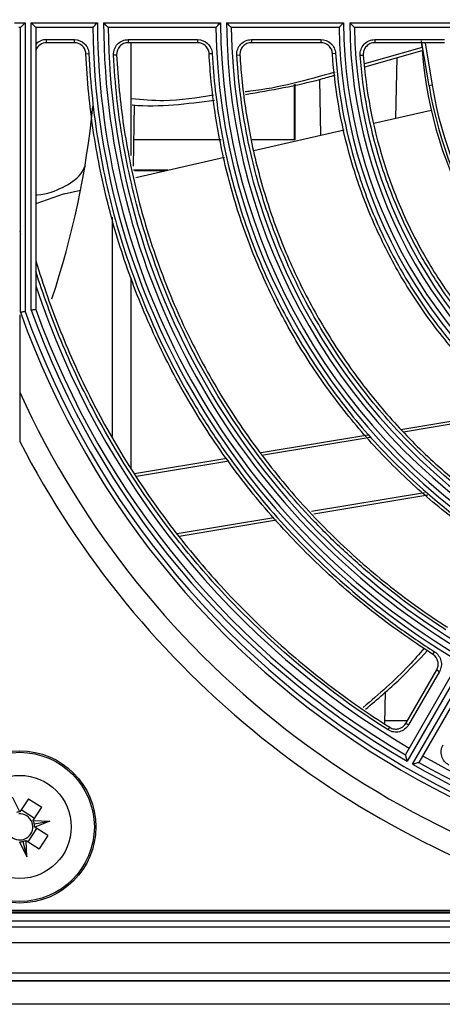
# Model space of a CAD drawing. Header units: millimetres. Extents: x 156 to 887, y -58 to 920.
# Tile 11 of 118: x 588 to 602, y 87 to 119. Entities that reach past the tile are written whole.
import ezdxf

# ---------------------------------------------------------------- set-up
doc = ezdxf.new("R2010")
doc.units = ezdxf.units.MM

msp = doc.modelspace()

# ---------------------------------------------------------------- linework, layer by layer
at = {"color": 7, "linetype": 'Continuous', "lineweight": 25}
for p, q in [((588.069, 119.352), (588.416, 119.352)), ((588.266, 119.202), (588.219, 119.202)), ((588.416, 119.352), (588.266, 119.202)), ((588.266, 109.941), (588.266, 119.202)), ((588.416, 119.352), (588.416, 109.967)), ((588.616, 110.002), (588.616, 119.352)), ((588.616, 119.352), (588.766, 119.202)), ((588.616, 119.352), (590.767, 119.352)), ((588.766, 119.202), (588.766, 110.028)), ((590.618, 119.202), (588.766, 119.202)), ((590.967, 119.352), (594.767, 119.352)), ((594.618, 119.202), (591.118, 119.202)), ((594.967, 119.352), (598.767, 119.352)), ((598.619, 119.202), (595.118, 119.202)), ((598.967, 119.352), (602.767, 119.352)), ((602.619, 119.202), (599.119, 119.202)), ((589.116, 118.704), (589.116, 118.804)), ((589.116, 118.804), (590.019, 118.804)), ((590.019, 118.704), (590.019, 118.804)), ((591.767, 118.804), (594.024, 118.804)), ((591.767, 118.804), (591.767, 118.704)), ((594.024, 118.804), (594.024, 118.704)), ((595.773, 118.804), (598.031, 118.804)), ((595.773, 118.804), (595.773, 118.704)), ((598.031, 118.804), (598.031, 118.704)), ((599.782, 118.804), (599.782, 118.704)), ((599.782, 118.804), (602.043, 118.804)), ((590.019, 118.704), (589.116, 118.704)), ((594.024, 118.704), (591.767, 118.704)), ((591.868, 115.036), (591.868, 118.704)), ((598.031, 118.704), (595.773, 118.704)), ((601.316, 118.547), (599.448, 118.015)), ((602.043, 118.704), (599.782, 118.704)), ((601.316, 118.547), (601.303, 118.761)), ((601.545, 117.303), (601.312, 118.704)), ((590.393, 118.346), (590.493, 118.35)), ((591.293, 118.306), (591.393, 118.311)), ((594.398, 118.349), (594.498, 118.354)), ((595.299, 118.301), (595.399, 118.307)), ((598.405, 118.354), (598.505, 118.36)), ((599.308, 118.293), (599.408, 118.301)), ((599.461, 117.924), (601.323, 118.451)), ((600.468, 116.251), (600.504, 118.219)), ((597.987, 117.511), (598.02, 115.692)), ((597.177, 115.558), (597.177, 117.347)), ((597.193, 115.558), (597.193, 117.35)), ((601.643, 117.319), (601.545, 117.303)), ((591.94, 114.684), (591.976, 116.684)), ((599.747, 116.086), (601.616, 116.513)), ((595.848, 115.196), (598.788, 115.867)), ((591.956, 115.558), (594.794, 115.558)), ((595.795, 115.558), (597.193, 115.558)), ((592.015, 114.321), (594.896, 114.979)), ((593.051, 114.558), (591.938, 114.558)), ((592.947, 114.534), (591.971, 114.534)), ((589.686, 113.79), (588.766, 113.467)), ((589.686, 113.79), (590.22, 113.912)), ((591.243, 113.029), (591.243, 105.894)), ((591.868, 104.87), (591.868, 111.06)), ((600.628, 106.127), (604.409, 106.755)), ((596.093, 105.374), (599.558, 105.949)), ((591.977, 104.691), (594.976, 105.189)), ((601.508, 103.992), (597.802, 103.377)), ((596.583, 103.175), (593.424, 102.651)), ((602.73, 98.631), (600.83, 95.34)), ((601.672, 98.811), (601.726, 98.895)), ((600.776, 95.546), (602.526, 98.577)), ((600.792, 96.57), (601.795, 98.307)), ((601.003, 95.24), (602.904, 98.531)), ((602.959, 98.327), (601.209, 95.296)), ((601.795, 98.307), (601.882, 98.257)), ((601.882, 98.257), (600.879, 96.52)), ((600.112, 96.556), (600.131, 97.602)), ((600.114, 96.658), (600.843, 96.658)), ((600.213, 96.357), (600.266, 96.441)), ((600.879, 96.52), (600.792, 96.57)), ((588.251, 93.69), (588.009, 94.173)), ((588.527, 94.119), (588.251, 93.69)), ((588.527, 94.119), (588.96, 93.84)), ((588.684, 93.411), (588.96, 93.84)), ((588.25, 93.688), (588.251, 93.69)), ((588.725, 93.476), (588.293, 93.755)), ((588.682, 93.409), (588.684, 93.411)), ((588.684, 93.411), (589.223, 93.39)), ((588.714, 93.303), (589.223, 93.39)), ((588.731, 93.193), (588.729, 93.195)), ((589.223, 93.39), (588.731, 93.193)), ((589.159, 92.918), (588.731, 93.193)), ((588.517, 92.719), (588.795, 93.152)), ((589.159, 92.918), (588.88, 92.485)), ((588.234, 92.713), (588.477, 92.231)), ((588.346, 92.731), (588.477, 92.231)), ((588.452, 92.761), (588.45, 92.762)), ((588.477, 92.231), (588.452, 92.761)), ((588.452, 92.761), (588.88, 92.485)), ((612.638, 90.394), (563.848, 90.394)), ((565.778, 90.444), (610.707, 90.444)), ((569.262, 90.494), (607.224, 90.494)), ((532.31, 90.144), (644.175, 90.144)), ((644.375, 89.944), (532.11, 89.944)), ((532.11, 89.444), (644.376, 89.444)), ((644.376, 88.444), (532.11, 88.444)), ((531.868, 88.202), (644.618, 88.202)), ((621.028, 88.183), (555.457, 88.183)), ((621.028, 87.433), (555.457, 87.433))]:
    msp.add_line(p, q, dxfattribs=at)
at = {"color": 8, "linetype": 'Continuous', "lineweight": 25}
for p, q in [((601.414, 118.704), (601.643, 117.319)), ((604.515, 106.671), (600.713, 106.04)), ((599.636, 105.861), (596.169, 105.286)), ((595.041, 105.098), (592.033, 104.599)), ((597.726, 103.466), (601.402, 104.076)), ((593.358, 102.741), (596.506, 103.264))]:
    msp.add_line(p, q, dxfattribs=at)
at = {"color": 7, "linetype": 'Continuous', "lineweight": 25}
for radius in [2.475, 2.425, 1.675]:
    msp.add_circle((588.243, 93.202), radius, dxfattribs=at)
for centre, radius, start, end in [((614.867, 119.452), 28.25, 199.674, 160.326), ((614.867, 119.452), 28.1, 199.727, 160.273), ((614.867, 119.452), 24.25, 180.5907, 239.4093), ((614.867, 119.452), 24.1, 180.2377, 239.7623), ((614.867, 119.452), 23.9, 180.2397, 239.7603), ((614.867, 119.452), 23.75, 180.6031, 239.3969), ((614.867, 119.452), 20.25, 180.7074, 239.2926), ((614.867, 119.452), 20.1, 180.2851, 239.7149), ((614.867, 119.452), 19.9, 180.2879, 239.7121), ((614.867, 119.452), 19.75, 180.7253, 239.2747), ((614.867, 119.452), 16.25, 180.8815, 239.1185), ((614.867, 119.452), 16.1, 180.3559, 239.6441), ((614.867, 119.452), 15.9, 180.3604, 239.6396), ((614.867, 119.452), 15.75, 180.9095, 239.0905), ((614.493, 119.452), 13.208, 184.348, 235.3571), ((614.493, 119.452), 13.125, 189.4236, 238.1477), ((561.993, 119.452), 28.766, 341.5976, 354.3602), ((614.867, 119.452), 27.5, 194.4996, 194.6918), ((614.867, 119.452), 27.5, 198.3552, 239.4791), ((614.867, 119.452), 27.9, 199.7982, 239.7946), ((614.867, 119.452), 27.75, 199.8522, 239.4838), ((614.867, 119.452), 29.25, 204.4619, 261.4318), ((614.867, 119.452), 29.949, 207.2563, 255.2144), ((614.867, 119.452), 27.5, 240.5209, 299.4791), ((614.867, 119.452), 27.9, 240.2054, 299.7946), ((614.867, 119.452), 27.75, 240.5162, 299.4838), ((588.243, 93.202), 0.426, 19.9621, 94.4443), ((588.243, 93.202), 0.426, 289.9621, 4.4443), ((588.243, 93.202), 0.425, 4.4443, 19.9621), ((588.243, 93.202), 0.426, 199.9621, 274.4443), ((588.243, 93.202), 0.426, 274.4443, 289.9621)]:
    msp.add_arc(centre, radius, start, end, dxfattribs=at)
at = {"color": 8, "linetype": 'Continuous', "lineweight": 25}
msp.add_arc((614.493, 119.452), 13.025, 189.4236, 238.1335, dxfattribs=at)
at = {"color": 7, "linetype": 'Continuous', "lineweight": 25}
for centre, major_axis, ratio, start_param, end_param in [((589.116, 118.329), (-0.336, 0.336), 0.999695, 5.497939, 6.326082), ((589.116, 118.329), (0.265, -0.265), 0.999533, 2.356347, 3.55948), ((588.26, 93.211), (0.427, 0.215), 0.999185, 1.127005, 1.359994), ((588.243, 93.221), (0.019, 0.477), 0.999185, 4.923191, 5.15618), ((588.25, 93.184), (-0.178, 0.445), 0.999185, 4.356017, 4.582859), ((588.225, 93.193), (0.427, 0.215), 0.999185, 4.268598, 4.501587), ((588.262, 93.203), (0.479, 0.022), 0.999185, 4.841919, 5.068761)]:
    msp.add_ellipse(centre, major_axis=major_axis, ratio=ratio, start_param=start_param, end_param=end_param, dxfattribs=at)
for points, knots in [([(590.618, 119.202), (590.618, 119.202), (590.624, 119.208), (590.643, 119.227), (590.656, 119.241), (590.7, 119.284), (590.734, 119.318), (590.767, 119.352)], [0, 0, 0, 0, 0.25, 0.25, 0.5, 0.5, 1, 1, 1, 1]), ([(591.118, 119.202), (591.118, 119.202), (591.112, 119.208), (591.092, 119.228), (591.079, 119.241), (591.035, 119.284), (591.001, 119.318), (590.967, 119.352)], [0, 0, 0, 0, 0.25, 0.25, 0.5, 0.5, 1, 1, 1, 1]), ([(594.618, 119.202), (594.618, 119.202), (594.624, 119.208), (594.644, 119.227), (594.657, 119.241), (594.7, 119.284), (594.734, 119.318), (594.767, 119.352)], [0, 0, 0, 0, 0.25, 0.25, 0.5, 0.5, 1, 1, 1, 1]), ([(595.118, 119.202), (595.118, 119.202), (595.112, 119.208), (595.092, 119.228), (595.079, 119.241), (595.035, 119.284), (595.001, 119.318), (594.967, 119.352)], [0, 0, 0, 0, 0.25, 0.25, 0.5, 0.5, 1, 1, 1, 1]), ([(598.619, 119.202), (598.619, 119.202), (598.625, 119.208), (598.644, 119.227), (598.657, 119.241), (598.7, 119.284), (598.734, 119.318), (598.767, 119.352)], [0, 0, 0, 0, 0.25, 0.25, 0.5, 0.5, 1, 1, 1, 1]), ([(599.119, 119.202), (599.119, 119.202), (599.113, 119.208), (599.093, 119.228), (599.079, 119.241), (599.035, 119.284), (599.001, 119.318), (598.967, 119.352)], [0, 0, 0, 0, 0.25, 0.25, 0.5, 0.5, 1, 1, 1, 1]), ([(590.019, 118.804), (590.141, 118.804), (590.26, 118.755), (590.391, 118.63), (590.426, 118.58), (590.476, 118.47), (590.491, 118.411), (590.493, 118.35)], [0, 0, 0, 0, 0.5, 0.5, 0.75, 0.75, 1, 1, 1, 1]), ([(591.293, 118.306), (591.29, 118.37), (591.3, 118.435), (591.344, 118.555), (591.379, 118.61), (591.467, 118.703), (591.521, 118.74), (591.639, 118.791), (591.702, 118.804), (591.767, 118.804)], [0, 0, 0, 0, 0.25, 0.25, 0.5, 0.5, 0.75, 0.75, 1, 1, 1, 1]), ([(594.024, 118.804), (594.145, 118.804), (594.264, 118.756), (594.394, 118.632), (594.43, 118.583), (594.48, 118.473), (594.495, 118.415), (594.498, 118.354)], [0, 0, 0, 0, 0.5, 0.5, 0.75, 0.75, 1, 1, 1, 1]), ([(595.299, 118.301), (595.295, 118.366), (595.305, 118.431), (595.349, 118.552), (595.383, 118.608), (595.471, 118.701), (595.525, 118.739), (595.644, 118.79), (595.708, 118.804), (595.773, 118.804)], [0, 0, 0, 0, 0.25, 0.25, 0.5, 0.5, 0.75, 0.75, 1, 1, 1, 1]), ([(598.031, 118.804), (598.151, 118.804), (598.269, 118.757), (598.399, 118.635), (598.435, 118.586), (598.486, 118.478), (598.501, 118.42), (598.505, 118.36)], [0, 0, 0, 0, 0.5, 0.5, 0.75, 0.75, 1, 1, 1, 1]), ([(599.308, 118.293), (599.303, 118.359), (599.312, 118.425), (599.355, 118.547), (599.39, 118.604), (599.478, 118.699), (599.532, 118.738), (599.651, 118.79), (599.716, 118.804), (599.782, 118.804)], [0, 0, 0, 0, 0.25, 0.25, 0.5, 0.5, 0.75, 0.75, 1, 1, 1, 1]), ([(590.393, 118.346), (590.391, 118.394), (590.38, 118.44), (590.34, 118.527), (590.312, 118.567), (590.209, 118.665), (590.115, 118.704), (590.019, 118.704)], [0, 0, 0, 0, 0.25, 0.25, 0.5, 0.5, 1, 1, 1, 1]), ([(591.767, 118.704), (591.716, 118.704), (591.666, 118.693), (591.573, 118.653), (591.53, 118.624), (591.426, 118.515), (591.388, 118.413), (591.393, 118.311)], [0, 0, 0, 0, 0.25, 0.25, 0.5, 0.5, 1, 1, 1, 1]), ([(594.398, 118.349), (594.396, 118.397), (594.384, 118.443), (594.344, 118.529), (594.316, 118.568), (594.213, 118.666), (594.119, 118.704), (594.024, 118.704)], [0, 0, 0, 0, 0.25, 0.25, 0.5, 0.5, 1, 1, 1, 1]), ([(595.773, 118.704), (595.721, 118.704), (595.671, 118.693), (595.578, 118.653), (595.535, 118.623), (595.465, 118.549), (595.438, 118.505), (595.403, 118.41), (595.396, 118.358), (595.399, 118.307)], [0, 0, 0, 0, 0.25, 0.25, 0.5, 0.5, 0.75, 0.75, 1, 1, 1, 1]), ([(598.405, 118.354), (598.402, 118.401), (598.39, 118.447), (598.35, 118.532), (598.322, 118.57), (598.219, 118.667), (598.126, 118.704), (598.031, 118.704)], [0, 0, 0, 0, 0.25, 0.25, 0.5, 0.5, 1, 1, 1, 1]), ([(599.782, 118.704), (599.73, 118.704), (599.679, 118.693), (599.585, 118.652), (599.542, 118.621), (599.472, 118.546), (599.445, 118.501), (599.411, 118.405), (599.404, 118.353), (599.408, 118.301)], [0, 0, 0, 0, 0.25, 0.25, 0.5, 0.5, 0.75, 0.75, 1, 1, 1, 1]), ([(601.672, 98.811), (601.533, 98.9), (601.394, 98.99), (600.59, 99.528), (599.945, 100.006), (598.705, 101.023), (598.111, 101.562), (596.977, 102.696), (596.438, 103.291), (595.421, 104.53), (594.943, 105.175), (594.052, 106.508), (593.639, 107.196), (592.883, 108.61), (592.54, 109.336), (591.927, 110.818), (591.656, 111.573), (591.19, 113.108), (590.996, 113.886), (590.683, 115.459), (590.565, 116.253), (590.444, 117.481), (590.413, 117.913), (590.393, 118.346)], [0.8405223, 0.8405223, 0.8405223, 0.8405223, 0.84375, 0.84375, 0.859375, 0.859375, 0.875, 0.875, 0.890625, 0.890625, 0.90625, 0.90625, 0.921875, 0.921875, 0.9375, 0.9375, 0.953125, 0.953125, 0.96875, 0.96875, 0.984375, 0.984375, 0.9928105, 0.9928105, 0.9928105, 0.9928105]), ([(590.493, 118.35), (590.537, 117.371), (590.64, 116.401), (590.881, 114.957), (590.976, 114.478), (591.194, 113.525), (591.318, 113.05), (591.729, 111.648), (592.058, 110.737), (592.818, 108.961), (593.25, 108.096), (593.98, 106.833), (594.236, 106.418), (594.776, 105.6), (595.057, 105.201), (595.931, 104.035), (596.557, 103.298), (597.892, 101.901), (598.601, 101.241), (599.729, 100.311), (600.117, 100.011), (600.909, 99.435), (601.313, 99.159), (601.726, 98.895)], [0, 0, 0, 0, 0.125, 0.125, 0.1875, 0.1875, 0.25, 0.25, 0.375, 0.375, 0.5, 0.5, 0.5625, 0.5625, 0.625, 0.625, 0.75, 0.75, 0.875, 0.875, 0.9375, 0.9375, 1, 1, 1, 1]), ([(602.087, 99.609), (601.296, 100.119), (600.539, 100.673), (599.457, 101.568), (599.105, 101.878), (598.419, 102.519), (598.084, 102.851), (597.116, 103.869), (596.516, 104.58), (595.405, 106.068), (594.894, 106.843), (594.194, 108.054), (593.972, 108.466), (593.551, 109.307), (593.354, 109.734), (592.802, 111.022), (592.487, 111.897), (591.963, 113.678), (591.754, 114.584), (591.519, 115.966), (591.454, 116.431), (591.352, 117.367), (591.316, 117.836), (591.293, 118.306)], [0, 0, 0, 0, 0.125, 0.125, 0.1875, 0.1875, 0.25, 0.25, 0.375, 0.375, 0.5, 0.5, 0.5625, 0.5625, 0.625, 0.625, 0.75, 0.75, 0.875, 0.875, 0.9375, 0.9375, 1, 1, 1, 1]), ([(591.393, 118.311), (591.411, 117.923), (591.44, 117.535), (591.553, 116.383), (591.667, 115.621), (591.967, 114.113), (592.153, 113.366), (592.6, 111.894), (592.86, 111.169), (593.448, 109.748), (593.777, 109.051), (594.502, 107.695), (594.898, 107.035), (595.753, 105.756), (596.212, 105.137), (597.187, 103.948), (597.705, 103.378), (598.792, 102.29), (599.363, 101.773), (600.552, 100.797), (601.17, 100.338), (601.92, 99.838), (602.03, 99.765), (602.141, 99.694)], [0.0077318, 0.0077318, 0.0077318, 0.0077318, 0.015625, 0.015625, 0.03125, 0.03125, 0.046875, 0.046875, 0.0625, 0.0625, 0.078125, 0.078125, 0.09375, 0.09375, 0.109375, 0.109375, 0.125, 0.125, 0.140625, 0.140625, 0.15625, 0.15625, 0.1589339, 0.1589339, 0.1589339, 0.1589339]), ([(603.677, 102.277), (603.611, 102.32), (603.545, 102.364), (602.921, 102.781), (602.381, 103.181), (601.344, 104.032), (600.847, 104.483), (599.898, 105.432), (599.447, 105.929), (598.596, 106.966), (598.196, 107.506), (597.45, 108.621), (597.105, 109.197), (596.473, 110.381), (596.186, 110.988), (595.672, 112.227), (595.446, 112.86), (595.056, 114.143), (594.893, 114.795), (594.632, 116.111), (594.533, 116.775), (594.437, 117.744), (594.414, 118.046), (594.398, 118.349)], [0.8419013, 0.8419013, 0.8419013, 0.8419013, 0.84375, 0.84375, 0.859375, 0.859375, 0.875, 0.875, 0.890625, 0.890625, 0.90625, 0.90625, 0.921875, 0.921875, 0.9375, 0.9375, 0.953125, 0.953125, 0.96875, 0.96875, 0.984375, 0.984375, 0.9914315, 0.9914315, 0.9914315, 0.9914315]), ([(594.498, 118.354), (594.541, 117.55), (594.632, 116.753), (594.906, 115.177), (595.088, 114.397), (595.548, 112.853), (595.822, 112.102), (596.452, 110.641), (596.809, 109.931), (597.407, 108.898), (597.616, 108.558), (598.057, 107.89), (598.288, 107.56), (599.01, 106.594), (599.525, 105.985), (601.164, 104.259), (602.382, 103.241), (603.732, 102.361)], [0, 0, 0, 0, 0.125, 0.125, 0.25, 0.25, 0.375, 0.375, 0.5, 0.5, 0.5625, 0.5625, 0.625, 0.625, 0.75, 0.75, 1, 1, 1, 1]), ([(604.086, 103.081), (602.807, 103.924), (601.644, 104.902), (600.333, 106.293), (600.079, 106.579), (599.591, 107.163), (599.356, 107.461), (598.679, 108.372), (598.265, 109.003), (597.509, 110.312), (597.169, 110.991), (596.563, 112.396), (596.303, 113.111), (595.87, 114.56), (595.696, 115.294), (595.433, 116.782), (595.344, 117.536), (595.299, 118.301)], [0, 0, 0, 0, 0.25, 0.25, 0.3125, 0.3125, 0.375, 0.375, 0.5, 0.5, 0.625, 0.625, 0.75, 0.75, 0.875, 0.875, 1, 1, 1, 1]), ([(595.399, 118.307), (595.414, 118.051), (595.434, 117.795), (595.521, 116.905), (595.615, 116.273), (595.864, 115.021), (596.019, 114.402), (596.39, 113.18), (596.605, 112.579), (597.094, 111.399), (597.367, 110.822), (597.968, 109.696), (598.297, 109.148), (599.006, 108.087), (599.387, 107.573), (600.196, 106.587), (600.626, 106.113), (601.528, 105.211), (602.002, 104.782), (602.988, 103.972), (603.502, 103.591), (604.068, 103.213), (604.105, 103.189), (604.141, 103.165)], [0.0093505, 0.0093505, 0.0093505, 0.0093505, 0.015625, 0.015625, 0.03125, 0.03125, 0.046875, 0.046875, 0.0625, 0.0625, 0.078125, 0.078125, 0.09375, 0.09375, 0.109375, 0.109375, 0.125, 0.125, 0.140625, 0.140625, 0.15625, 0.15625, 0.1573152, 0.1573152, 0.1573152, 0.1573152]), ([(605.685, 105.745), (604.634, 106.449), (603.682, 107.259), (602.612, 108.401), (602.404, 108.636), (602.001, 109.12), (601.805, 109.369), (601.242, 110.127), (600.898, 110.651), (600.272, 111.734), (599.99, 112.293), (599.488, 113.446), (599.268, 114.041), (598.716, 115.856), (598.489, 117.092), (598.405, 118.354)], [0, 0, 0, 0, 0.25, 0.25, 0.3125, 0.3125, 0.375, 0.375, 0.5, 0.5, 0.625, 0.625, 0.75, 0.75, 1, 1, 1, 1]), ([(598.505, 118.36), (598.589, 117.104), (598.814, 115.88), (599.268, 114.386), (599.367, 114.09), (599.584, 113.5), (599.701, 113.208), (600.075, 112.347), (600.355, 111.79), (600.978, 110.713), (601.319, 110.191), (601.879, 109.436), (602.074, 109.188), (602.476, 108.706), (602.683, 108.472), (603.747, 107.335), (604.695, 106.528), (605.741, 105.828)], [0, 0, 0, 0, 0.25, 0.25, 0.3125, 0.3125, 0.375, 0.375, 0.5, 0.5, 0.625, 0.625, 0.6875, 0.6875, 0.75, 0.75, 1, 1, 1, 1]), ([(606.084, 106.557), (605.111, 107.22), (604.23, 107.979), (603.238, 109.046), (603.046, 109.266), (602.672, 109.717), (602.49, 109.949), (601.967, 110.657), (601.648, 111.145), (601.066, 112.152), (600.804, 112.671), (600.453, 113.473), (600.344, 113.744), (600.139, 114.295), (600.044, 114.574), (599.613, 115.973), (599.396, 117.12), (599.308, 118.293)], [0, 0, 0, 0, 0.25, 0.25, 0.3125, 0.3125, 0.375, 0.375, 0.5, 0.5, 0.625, 0.625, 0.6875, 0.6875, 0.75, 0.75, 1, 1, 1, 1]), ([(599.408, 118.301), (599.495, 117.137), (599.71, 115.999), (600.137, 114.611), (600.231, 114.335), (600.434, 113.788), (600.542, 113.519), (600.889, 112.723), (601.149, 112.208), (601.726, 111.209), (602.042, 110.725), (602.732, 109.788), (603.106, 109.337), (604.296, 108.053), (605.175, 107.297), (606.141, 106.64)], [0, 0, 0, 0, 0.25, 0.25, 0.3125, 0.3125, 0.375, 0.375, 0.5, 0.5, 0.625, 0.625, 0.75, 0.75, 1, 1, 1, 1]), ([(598.481, 117.743), (597.575, 117.487), (596.615, 117.216), (595.627, 117.112), (595.572, 117.106)], [0, 0, 0, 0, 0.943803, 1, 1, 1, 1]), ([(595.584, 117.024), (596.405, 117.163), (597.385, 117.33), (598.338, 117.606), (598.493, 117.651)], [0, 0, 0, 0, 0.838292, 1, 1, 1, 1]), ([(594.541, 116.994), (594.005, 116.909), (593.116, 116.768), (592.222, 116.844), (591.868, 116.874)], [0, 0, 0, 0, 0.6039261, 1, 1, 1, 1]), ([(591.893, 116.682), (591.899, 116.681), (592.789, 116.597), (593.682, 116.719), (594.568, 116.84)], [0, 0, 0, 0, 0.007028, 1, 1, 1, 1]), ([(588.766, 113.751), (588.781, 113.753), (589.136, 113.781), (589.685, 113.99), (590.175, 114.318), (590.331, 114.61), (590.378, 114.698)], [0, 0, 0, 0, 0.017966, 0.409898, 0.823439, 1, 1, 1, 1]), ([(588.766, 111.615), (589, 110.835), (589.269, 110.067), (589.874, 108.558), (590.211, 107.814), (591.312, 105.651), (592.166, 104.289), (593.622, 102.365), (594.137, 101.743), (594.955, 100.842), (595.235, 100.546), (595.809, 99.968), (596.102, 99.685), (597, 98.858), (597.624, 98.333), (598.913, 97.343), (599.579, 96.878), (600.266, 96.441)], [0, 0, 0, 0, 0.125, 0.125, 0.25, 0.25, 0.5, 0.5, 0.625, 0.625, 0.6875, 0.6875, 0.75, 0.75, 0.875, 0.875, 1, 1, 1, 1]), ([(600.213, 96.357), (598.853, 97.219), (597.584, 98.192), (596.108, 99.542), (595.819, 99.819), (595.251, 100.387), (594.972, 100.678), (594.158, 101.565), (593.646, 102.177), (592.194, 104.07), (591.341, 105.409), (590.419, 107.18), (590.242, 107.54), (589.903, 108.268), (589.741, 108.637), (589.28, 109.751), (589.006, 110.506), (588.766, 111.274)], [0, 0, 0, 0, 0.25, 0.25, 0.3125, 0.3125, 0.375, 0.375, 0.5, 0.5, 0.75, 0.75, 0.8125, 0.8125, 0.875, 0.875, 1, 1, 1, 1]), ([(588.243, 109.857), (588.243, 109.817), (588.243, 109.57), (588.243, 109.118), (588.243, 108.504), (588.243, 107.907), (588.243, 107.526), (588.243, 107.34)], [0, 0, 0, 0, 0.046377, 0.287732, 0.529124, 0.770581, 1, 1, 1, 1]), ([(588.266, 109.941), (588.266, 109.941), (588.282, 109.944), (588.338, 109.954), (588.377, 109.96), (588.416, 109.967)], [0, 0, 0, 0, 0.5, 0.5, 1, 1, 1, 1]), ([(588.766, 110.028), (588.766, 110.028), (588.749, 110.025), (588.694, 110.016), (588.655, 110.009), (588.616, 110.002)], [0, 0, 0, 0, 0.5, 0.5, 1, 1, 1, 1]), ([(588.243, 107.34), (588.243, 107.084), (588.243, 106.821), (588.243, 106.419), (588.243, 106.284), (588.243, 106.079), (588.243, 106.01), (588.243, 105.873), (588.243, 105.804), (588.243, 105.736)], [0, 0, 0, 0, 0.5, 0.5, 0.75, 0.75, 0.875, 0.875, 1, 1, 1, 1]), ([(601.385, 99.011), (601.222, 98.823), (600.619, 98.125), (599.917, 97.523), (599.405, 97.085)], [0, 0, 0, 0, 0.270468, 1, 1, 1, 1]), ([(599.48, 97.029), (599.864, 97.352), (600.572, 97.948), (601.202, 98.627), (601.49, 98.938)], [0, 0, 0, 0, 0.54163, 1, 1, 1, 1]), ([(601.795, 98.307), (601.819, 98.349), (601.835, 98.394), (601.848, 98.489), (601.846, 98.537), (601.812, 98.676), (601.753, 98.759), (601.672, 98.811)], [0, 0, 0, 0, 0.25, 0.25, 0.5, 0.5, 1, 1, 1, 1]), ([(601.726, 98.895), (601.829, 98.829), (601.903, 98.724), (601.946, 98.549), (601.949, 98.487), (601.932, 98.367), (601.912, 98.31), (601.882, 98.257)], [0, 0, 0, 0, 0.5, 0.5, 0.75, 0.75, 1, 1, 1, 1]), ([(600.879, 96.52), (600.846, 96.464), (600.803, 96.416), (600.701, 96.34), (600.642, 96.312), (600.519, 96.281), (600.454, 96.279), (600.328, 96.299), (600.267, 96.322), (600.213, 96.357)], [0, 0, 0, 0, 0.25, 0.25, 0.5, 0.5, 0.75, 0.75, 1, 1, 1, 1]), ([(600.266, 96.441), (600.309, 96.414), (600.357, 96.396), (600.456, 96.379), (600.508, 96.382), (600.654, 96.417), (600.741, 96.482), (600.792, 96.57)], [0, 0, 0, 0, 0.25, 0.25, 0.5, 0.5, 1, 1, 1, 1]), ([(602.193, 95.214), (602.136, 95.243), (602.085, 95.285), (602.005, 95.383), (601.974, 95.441), (601.939, 95.563), (601.934, 95.628), (601.949, 95.755), (601.969, 95.816), (602.001, 95.872)], [0, 0, 0, 0, 0.25, 0.25, 0.5, 0.5, 0.75, 0.75, 1, 1, 1, 1]), ([(600.776, 95.546), (600.776, 95.546), (600.778, 95.537), (600.785, 95.51), (600.79, 95.492), (600.806, 95.433), (600.818, 95.386), (600.83, 95.34)], [0, 0, 0, 0, 0.25, 0.25, 0.5, 0.5, 1, 1, 1, 1]), ([(601.209, 95.296), (601.209, 95.296), (601.201, 95.293), (601.174, 95.286), (601.156, 95.281), (601.096, 95.265), (601.05, 95.252), (601.003, 95.24)], [0, 0, 0, 0, 0.25, 0.25, 0.5, 0.5, 1, 1, 1, 1])]:
    msp.add_open_spline(points, degree=3, knots=knots, dxfattribs=at)

doc.saveas('drawing.dxf')
